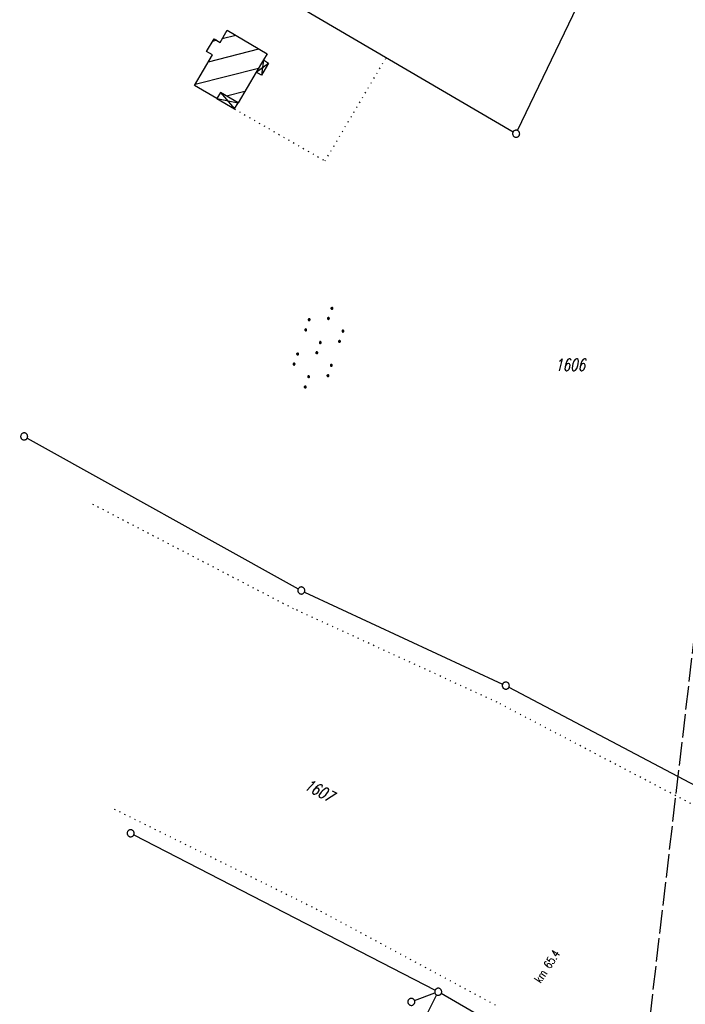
# Model space of a CAD drawing. Extents: x 510526 to 513920, y 467229 to 478797.
# Tile 128 of 256: x 510526 to 510667, y 472024 to 472233. Entities that reach past the tile are written whole.
import ezdxf

# ---------------------------------------------------------------- set-up
doc = ezdxf.new("R2010")
doc.units = 0
doc.header["$LTSCALE"] = 10
doc.header["$MEASUREMENT"] = 0
for name, pattern in [('LT00', [0]), ('LT14', [0.6, 0.5, -0.1]), ('PUNKTX2_STR', [0.6, 0.1, -0.5])]:
    doc.linetypes.add(name, pattern=pattern)
doc.layers.get('0').update_dxf_attribs({"linetype": 'LT00'})
for name, color, linetype in [('--WASSER_GRENZE', 180, 'PUNKTX2_STR'), ('DFK_BEB_SCHR', 254, 'LT00'), ('DFK_BEBAUUNG', 250, 'LT00'), ('DFK_FLUR_NR', 250, 'LT00'), ('DFK_GZPKT', 250, 'LT00'), ('DFK_KATASTER', 250, 'LT00'), ('DFK_NUTZUNG', 250, 'LT00'), ('DFK_NUTZUNGSGRENZE', 70, 'PUNKTX2_STR'), ('DFK_TOPO-SYM', 252, 'LT00')]:
    doc.layers.add(name, color=color, linetype=linetype)
doc.layers.add('-BLATT_94-RAND', color=7, linetype='LT14', plot=False)
doc.styles.get("Standard").update_dxf_attribs({"font": 'romans.shx'})

# ---------------------------------------------------------------- blocks, each defined once
blk = doc.blocks.new('SYMB7110')
at = {"color": 0, "linetype": 'ByBlock'}
for p, q in [((-0.515, 0.392919), (-0.515, 0.367081)), ((-0.51, 0.362895), (-0.51, 0.397105)), ((-0.505, 0.399164), (-0.505, 0.360836)), ((-0.5, 0.360204), (-0.5, 0.399796)), ((-0.495, 0.399164), (-0.495, 0.360836)), ((-0.49, 0.362895), (-0.49, 0.397105)), ((-0.485, 0.392919), (-0.485, 0.367081)), ((-0.48, 0.379874), (-0.48, 0.380145)), ((-0.285, 0.392919), (-0.285, 0.367081)), ((-0.28, 0.362895), (-0.28, 0.397105)), ((-0.275, 0.399164), (-0.275, 0.360836)), ((-0.27, 0.360204), (-0.27, 0.399796)), ((-0.265, 0.399164), (-0.265, 0.360836)), ((-0.26, 0.362895), (-0.26, 0.397105)), ((-0.255, 0.392919), (-0.255, 0.367081)), ((-0.25, 0.379874), (-0.25, 0.380146)), ((0.255, 0.392919), (0.255, 0.367081)), ((0.26, 0.362895), (0.26, 0.397105)), ((0.265, 0.399164), (0.265, 0.360836)), ((0.27, 0.360204), (0.27, 0.399796)), ((0.275, 0.399164), (0.275, 0.360836)), ((0.28, 0.362895), (0.28, 0.397105)), ((0.285, 0.392919), (0.285, 0.367081)), ((0.29, 0.379874), (0.29, 0.380145)), ((0.485, 0.392919), (0.485, 0.367081)), ((0.49, 0.362895), (0.49, 0.397105)), ((0.495, 0.399164), (0.495, 0.360836)), ((0.5, 0.360204), (0.5, 0.399796)), ((0.505, 0.399164), (0.505, 0.360836)), ((0.51, 0.362895), (0.51, 0.397105)), ((0.515, 0.392919), (0.515, 0.367081)), ((0.52, 0.379874), (0.52, 0.380146)), ((-0.9, 0.012919), (-0.9, -0.012919)), ((-0.895, -0.017106), (-0.895, 0.017105)), ((-0.89, 0.019164), (-0.89, -0.019164)), ((-0.885, -0.019797), (-0.885, 0.019796)), ((-0.88, 0.019164), (-0.88, -0.019164)), ((-0.875, -0.017106), (-0.875, 0.017105)), ((-0.87, 0.012919), (-0.87, -0.012919)), ((-0.865, -0.000126), (-0.865, 0.000145)), ((-0.67, 0.012919), (-0.67, -0.012919)), ((-0.665, -0.017106), (-0.665, 0.017105)), ((-0.66, 0.019164), (-0.66, -0.019164)), ((-0.655, -0.019797), (-0.655, 0.019796)), ((-0.65, 0.019164), (-0.65, -0.019164)), ((-0.645, -0.017106), (-0.645, 0.017105)), ((-0.64, 0.012919), (-0.64, -0.012919)), ((-0.635, -0.000126), (-0.635, 0.000145)), ((-0.13, 0.012919), (-0.13, -0.012919)), ((-0.125, -0.017105), (-0.125, 0.017105)), ((-0.12, 0.019164), (-0.12, -0.019164)), ((-0.115, -0.019796), (-0.115, 0.019796)), ((-0.11, 0.019164), (-0.11, -0.019164)), ((-0.105, -0.017105), (-0.105, 0.017105)), ((-0.1, 0.012919), (-0.1, -0.012919)), ((-0.095, -0.000126), (-0.095, 0.000146)), ((0.1, 0.012919), (0.1, -0.012919)), ((0.105, -0.017105), (0.105, 0.017105)), ((0.11, 0.019164), (0.11, -0.019164)), ((0.115, -0.019796), (0.115, 0.019796)), ((0.12, 0.019164), (0.12, -0.019164)), ((0.125, -0.017105), (0.125, 0.017105)), ((0.13, 0.012919), (0.13, -0.012919)), ((0.135, -0.000126), (0.135, 0.000146)), ((0.64, 0.012919), (0.64, -0.012919)), ((0.645, -0.017105), (0.645, 0.017105)), ((0.65, 0.019164), (0.65, -0.019164)), ((0.655, -0.019796), (0.655, 0.019796)), ((0.66, 0.019164), (0.66, -0.019164)), ((0.665, -0.017105), (0.665, 0.017105)), ((0.67, 0.012919), (0.67, -0.012919)), ((0.675, -0.000126), (0.675, 0.000146)), ((0.87, 0.012919), (0.87, -0.012919)), ((0.875, -0.017105), (0.875, 0.017105)), ((0.88, 0.019164), (0.88, -0.019164)), ((0.885, -0.019796), (0.885, 0.019796)), ((0.89, 0.019164), (0.89, -0.019164)), ((0.895, -0.017105), (0.895, 0.017105)), ((0.9, 0.012919), (0.9, -0.012919)), ((0.905, -0.000126), (0.905, 0.000146)), ((-0.515, -0.367081), (-0.515, -0.392919)), ((-0.51, -0.397105), (-0.51, -0.362895)), ((-0.505, -0.360836), (-0.505, -0.399164)), ((-0.5, -0.399796), (-0.5, -0.360204)), ((-0.495, -0.360836), (-0.495, -0.399164)), ((-0.49, -0.397106), (-0.49, -0.362895)), ((-0.485, -0.367081), (-0.485, -0.392919)), ((-0.48, -0.380126), (-0.48, -0.379855)), ((-0.285, -0.367081), (-0.285, -0.392919)), ((-0.28, -0.397105), (-0.28, -0.362895)), ((-0.275, -0.360836), (-0.275, -0.399164)), ((-0.27, -0.399796), (-0.27, -0.360204)), ((-0.265, -0.360836), (-0.265, -0.399164)), ((-0.26, -0.397105), (-0.26, -0.362895)), ((-0.255, -0.367081), (-0.255, -0.392919)), ((-0.25, -0.380126), (-0.25, -0.379855)), ((0.255, -0.367081), (0.255, -0.392919)), ((0.26, -0.397105), (0.26, -0.362895)), ((0.265, -0.360836), (0.265, -0.399164)), ((0.27, -0.399796), (0.27, -0.360204)), ((0.275, -0.360836), (0.275, -0.399164)), ((0.28, -0.397105), (0.28, -0.362895)), ((0.285, -0.367081), (0.285, -0.392919)), ((0.29, -0.380126), (0.29, -0.379855)), ((0.485, -0.367081), (0.485, -0.392919)), ((0.49, -0.397105), (0.49, -0.362895)), ((0.495, -0.360836), (0.495, -0.399164)), ((0.5, -0.399796), (0.5, -0.360204)), ((0.505, -0.360836), (0.505, -0.399164)), ((0.51, -0.397105), (0.51, -0.362895)), ((0.515, -0.367081), (0.515, -0.392919)), ((0.52, -0.380126), (0.52, -0.379855))]:
    blk.add_line(p, q, dxfattribs=at)
for points in [[(-0.48, 0.38), (-0.481981, 0.388678), (-0.48753, 0.395637), (-0.49555, 0.399499), (-0.50445, 0.399499), (-0.51247, 0.395637), (-0.518019, 0.388678), (-0.52, 0.38), (-0.518019, 0.371322), (-0.51247, 0.364363), (-0.50445, 0.360501), (-0.49555, 0.360501), (-0.48753, 0.364363), (-0.481981, 0.371322), (-0.48, 0.38)], [(-0.25, 0.38), (-0.251981, 0.388678), (-0.25753, 0.395637), (-0.26555, 0.399499), (-0.27445, 0.399499), (-0.28247, 0.395637), (-0.288019, 0.388678), (-0.29, 0.38), (-0.288019, 0.371322), (-0.28247, 0.364363), (-0.27445, 0.360501), (-0.26555, 0.360501), (-0.25753, 0.364363), (-0.251981, 0.371322), (-0.25, 0.38)], [(0.29, 0.38), (0.288019, 0.388678), (0.28247, 0.395637), (0.27445, 0.399499), (0.26555, 0.399499), (0.25753, 0.395637), (0.251981, 0.388678), (0.25, 0.38), (0.251981, 0.371322), (0.25753, 0.364363), (0.26555, 0.360501), (0.27445, 0.360501), (0.28247, 0.364363), (0.288019, 0.371322), (0.29, 0.38)], [(0.52, 0.38), (0.518019, 0.388678), (0.51247, 0.395637), (0.50445, 0.399499), (0.495549, 0.399499), (0.48753, 0.395637), (0.481981, 0.388678), (0.48, 0.38), (0.481981, 0.371322), (0.48753, 0.364363), (0.495549, 0.360501), (0.50445, 0.360501), (0.51247, 0.364363), (0.518019, 0.371322), (0.52, 0.38)], [(-0.865, 0), (-0.866981, 0.008678), (-0.87253, 0.015637), (-0.88055, 0.019498), (-0.88945, 0.019498), (-0.89747, 0.015637), (-0.903019, 0.008678), (-0.905, 0)], [(-0.905, 0), (-0.903019, -0.008678), (-0.89747, -0.015637), (-0.88945, -0.019499), (-0.88055, -0.019499), (-0.87253, -0.015637), (-0.866981, -0.008678), (-0.865, 0)], [(-0.635, 0), (-0.636981, 0.008678), (-0.64253, 0.015637), (-0.65055, 0.019498), (-0.65945, 0.019498), (-0.66747, 0.015637), (-0.673019, 0.008678), (-0.675, 0)], [(-0.675, 0), (-0.673019, -0.008678), (-0.66747, -0.015637), (-0.65945, -0.019499), (-0.65055, -0.019499), (-0.64253, -0.015637), (-0.636981, -0.008678), (-0.635, 0)], [(-0.095, 0), (-0.096981, 0.008678), (-0.10253, 0.015637), (-0.11055, 0.019499), (-0.11945, 0.019499), (-0.12747, 0.015637), (-0.133019, 0.008678), (-0.135, 0)], [(-0.135, 0), (-0.133019, -0.008678), (-0.12747, -0.015637), (-0.11945, -0.019499), (-0.11055, -0.019499), (-0.10253, -0.015637), (-0.096981, -0.008678), (-0.095, 0)], [(0.135, 0), (0.133019, 0.008678), (0.12747, 0.015637), (0.11945, 0.019499), (0.11055, 0.019499), (0.10253, 0.015637), (0.096981, 0.008678), (0.095, 0)], [(0.095, 0), (0.096981, -0.008678), (0.10253, -0.015637), (0.11055, -0.019499), (0.11945, -0.019499), (0.12747, -0.015637), (0.133019, -0.008678), (0.135, 0)], [(0.675, 0), (0.673019, 0.008678), (0.66747, 0.015637), (0.65945, 0.019499), (0.65055, 0.019499), (0.64253, 0.015637), (0.636981, 0.008678), (0.635, 0)], [(0.635, 0), (0.636981, -0.008678), (0.64253, -0.015637), (0.65055, -0.019499), (0.65945, -0.019499), (0.66747, -0.015637), (0.673019, -0.008678), (0.675, 0)], [(0.905, 0), (0.903019, 0.008678), (0.89747, 0.015637), (0.88945, 0.019499), (0.88055, 0.019499), (0.87253, 0.015637), (0.866981, 0.008678), (0.865, 0)], [(0.865, 0), (0.866981, -0.008678), (0.87253, -0.015637), (0.88055, -0.019499), (0.88945, -0.019499), (0.89747, -0.015637), (0.903019, -0.008678), (0.905, 0)], [(-0.48, -0.38), (-0.481981, -0.371322), (-0.48753, -0.364363), (-0.49555, -0.360501), (-0.50445, -0.360501), (-0.51247, -0.364363), (-0.518019, -0.371322), (-0.52, -0.38), (-0.518019, -0.388678), (-0.51247, -0.395637), (-0.50445, -0.399499), (-0.49555, -0.399499), (-0.48753, -0.395637), (-0.481981, -0.388678), (-0.48, -0.38)], [(-0.25, -0.38), (-0.251981, -0.371322), (-0.25753, -0.364363), (-0.26555, -0.360501), (-0.27445, -0.360501), (-0.28247, -0.364363), (-0.288019, -0.371322), (-0.29, -0.38), (-0.288019, -0.388678), (-0.28247, -0.395637), (-0.27445, -0.399499), (-0.26555, -0.399499), (-0.25753, -0.395637), (-0.251981, -0.388678), (-0.25, -0.38)], [(0.29, -0.38), (0.288019, -0.371322), (0.28247, -0.364363), (0.27445, -0.360501), (0.26555, -0.360501), (0.25753, -0.364363), (0.251981, -0.371322), (0.25, -0.38), (0.251981, -0.388678), (0.25753, -0.395637), (0.26555, -0.399499), (0.27445, -0.399499), (0.28247, -0.395637), (0.288019, -0.388678), (0.29, -0.38)], [(0.52, -0.38), (0.518019, -0.371322), (0.51247, -0.364363), (0.50445, -0.360501), (0.495549, -0.360501), (0.48753, -0.364363), (0.481981, -0.371322), (0.48, -0.38), (0.481981, -0.388678), (0.48753, -0.395637), (0.495549, -0.399499), (0.50445, -0.399499), (0.51247, -0.395637), (0.518019, -0.388678), (0.52, -0.38)]]:
    blk.add_lwpolyline(points, dxfattribs=at)
blk = doc.blocks.new('SYMB7301')
at = {"color": 0, "linetype": 'ByBlock'}
for p, q in [((-0.128693, 0), (0, 0.128693)), ((0, -0.128693), (-0.128693, 0)), ((0, 0.128693), (0.128693, 0)), ((0.128693, 0), (0, -0.128693)), ((0.000059, -0.009738), (0.000059, 0.009897)), ((-0.00901, -0.004339), (-0.002225, -0.009749))]:
    blk.add_line(p, q, dxfattribs=at)
for points in [[(-0.002225, 0.009749), (-0.00901, 0.004339), (-0.00901, -0.004339)], [(0.01, 0), (0.006235, 0.007818), (-0.002225, 0.009749)], [(-0.002225, -0.009749), (0.006235, -0.007818), (0.01, 0)]]:
    blk.add_lwpolyline(points, dxfattribs=at)
blk = doc.blocks.new('SYMB7010')
at = {"color": 0, "linetype": 'ByBlock'}
for points in [[(-0.031408, 0.499213), (-0.093728, 0.49134), (-0.15457, 0.475719), (-0.212975, 0.452595), (-0.268021, 0.422333), (-0.31884, 0.385411), (-0.36463, 0.342411), (-0.40467, 0.29401), (-0.438329, 0.240973), (-0.465074, 0.184136), (-0.484486, 0.124395), (-0.496256, 0.062692), (-0.5002, 0)], [(-0.5002, 0), (-0.496256, -0.062692), (-0.484486, -0.124395), (-0.465075, -0.184136), (-0.438329, -0.240973), (-0.404671, -0.29401), (-0.36463, -0.342411), (-0.31884, -0.385411), (-0.268021, -0.422333), (-0.212975, -0.452595), (-0.154571, -0.475719), (-0.093728, -0.49134), (-0.031408, -0.499213), (0.031408, -0.499213)], [(0.5002, 0), (0.496256, 0.062692), (0.484485, 0.124395), (0.465074, 0.184136), (0.438329, 0.240973), (0.40467, 0.29401), (0.36463, 0.342411), (0.31884, 0.385411), (0.268021, 0.422333), (0.212975, 0.452595), (0.15457, 0.475719), (0.093728, 0.49134), (0.031408, 0.499213), (-0.031408, 0.499213)], [(0.031408, -0.499213), (0.093728, -0.491341), (0.15457, -0.475719), (0.212975, -0.452595), (0.268021, -0.422333), (0.31884, -0.385411), (0.36463, -0.342411), (0.404671, -0.294011), (0.438329, -0.240974), (0.465075, -0.184136), (0.484486, -0.124395), (0.496256, -0.062692), (0.500201, 0)]]:
    blk.add_lwpolyline(points, dxfattribs=at)

msp = doc.modelspace()

# ---------------------------------------------------------------- linework, layer by layer
at = {"layer": '--WASSER_GRENZE', "ltscale": 0.2}
msp.add_line((510681.25, 472059.82), (510627.27, 472088.06), dxfattribs=at)
at = {"layer": '-BLATT_94-RAND'}
msp.add_lwpolyline([(510744.52, 472747.01), (510637.26, 471828.25), (511074.29, 471777.23), (511181.55, 472695.99), (510744.52, 472747.01)], dxfattribs=at)
at = {"layer": 'DFK_BEB_SCHR'}
for p, q in [((510567.58, 472229.02), (510566.72, 472228.8)), ((510571.69, 472230.06), (510568.76, 472229.32)), ((510565.86, 472224.45), (510576.55, 472227.18)), ((510576.5, 472223.03), (510563, 472219.59)), ((510569.67, 472217.17), (510573.61, 472218.17)), ((510567.59, 472216.63), (510567.62, 472216.64))]:
    msp.add_line(p, q, dxfattribs=at)
at = {"layer": 'DFK_BEBAUUNG'}
for p, q in [((510577.56, 472224.83), (510577.11, 472221.59)), ((510577.56, 472224.83), (510578.65, 472224.18)), ((510576.02, 472222.23), (510578.65, 472224.18)), ((510578.65, 472224.18), (510577.11, 472221.59)), ((510577.11, 472221.59), (510576.02, 472222.23)), ((510567.61, 472216.62), (510572.15, 472215.7)), ((510567.61, 472216.62), (510571.39, 472214.4)), ((510568.39, 472217.92), (510571.39, 472214.4)), ((510571.39, 472214.4), (510572.15, 472215.7))]:
    msp.add_line(p, q, dxfattribs=at)
msp.add_polyline3d([(510569.84, 472231.16, 0), (510578.33, 472226.12, 0), (510577.56, 472224.83, 0), (510576.02, 472222.23, 0), (510572.15, 472215.7, 0), (510568.39, 472217.92, 0), (510567.61, 472216.62, 0), (510562.9, 472219.43, 0), (510566.72, 472225.9, 0), (510565.44, 472226.66, 0), (510567.04, 472229.33, 0), (510568.33, 472228.58, 0), (510569.84, 472231.16, 0)], dxfattribs=at)
at = {"layer": 'DFK_KATASTER'}
for p, q in [((510631.65, 472209.81), (510651.28, 472250.68)), ((510568.77, 472245.82), (510630.68, 472209.51)), ((510527.27, 472144.31), (510584.95, 472112.22)), ((510586.29, 472111.54), (510628.45, 472091.92)), ((510629.79, 472091.25), (510682.36, 472063.53)), ((510549.95, 472059.82), (510614.07, 472026.75)), ((510614.4, 472025.74), (510583.77, 471964.79)), ((510609.72, 472024.52), (510614.04, 472026.15)), ((510636.94, 472013.53), (510615.39, 472026.03))]:
    msp.add_line(p, q, dxfattribs=at)
at = {"layer": 'DFK_NUTZUNGSGRENZE', "ltscale": 0.2}
for p, q in [((510590.66, 472203.34), (510603.57, 472225.16)), ((510571.39, 472214.4), (510590.66, 472203.34)), ((510541.18, 472130.28), (510583.84, 472108.05)), ((510627.27, 472088.06), (510583.84, 472108.05)), ((510545.77, 472065.33), (510589.7, 472043.59)), ((510589.7, 472043.59), (510627.44, 472023.34))]:
    msp.add_line(p, q, dxfattribs=at)

# ---------------------------------------------------------------- block references
at = {"layer": 'DFK_GZPKT', "xscale": 1.499999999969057, "yscale": 1.5, "zscale": 1.5, "rotation": 251.2881100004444}
for p in [(510631.33, 472209.13), (510526.61, 472144.67), (510585.61, 472111.86), (510629.13, 472091.6), (510549.28, 472060.16), (510614.74, 472026.41), (510609.02, 472024.26)]:
    msp.add_blockref('SYMB7010', p, dxfattribs=at)
at = {"layer": 'DFK_NUTZUNG', "xscale": 10, "yscale": 10, "zscale": 10, "rotation": 251.28826}
msp.add_blockref('SYMB7110', (510589.27, 472163.58), dxfattribs=at)
at = {"layer": 'DFK_TOPO-SYM', "xscale": 0.1, "yscale": 0.1, "zscale": 0.1, "rotation": 359.99968}
msp.add_blockref('SYMB7301', (510661.12, 472073.96), dxfattribs=at)

# ---------------------------------------------------------------- texts
at = {"layer": 'DFK_FLUR_NR', "oblique": 13.754, "width": 0.75}
for s, rotation, p in [('1606', -0.0003, (510639.61, 472158.67)), ('1607', -28.1792, (510586.02, 472069.7))]:
    msp.add_text(s, height=2.5, rotation=rotation, dxfattribs=at).set_placement(p)
at = {"layer": 'DFK_TOPO-SYM', "width": 0.75}
msp.add_text('km 65.4', height=1.8, rotation=56.8288, dxfattribs=at).set_placement((510636.55, 472028.11))

doc.saveas('drawing.dxf')
